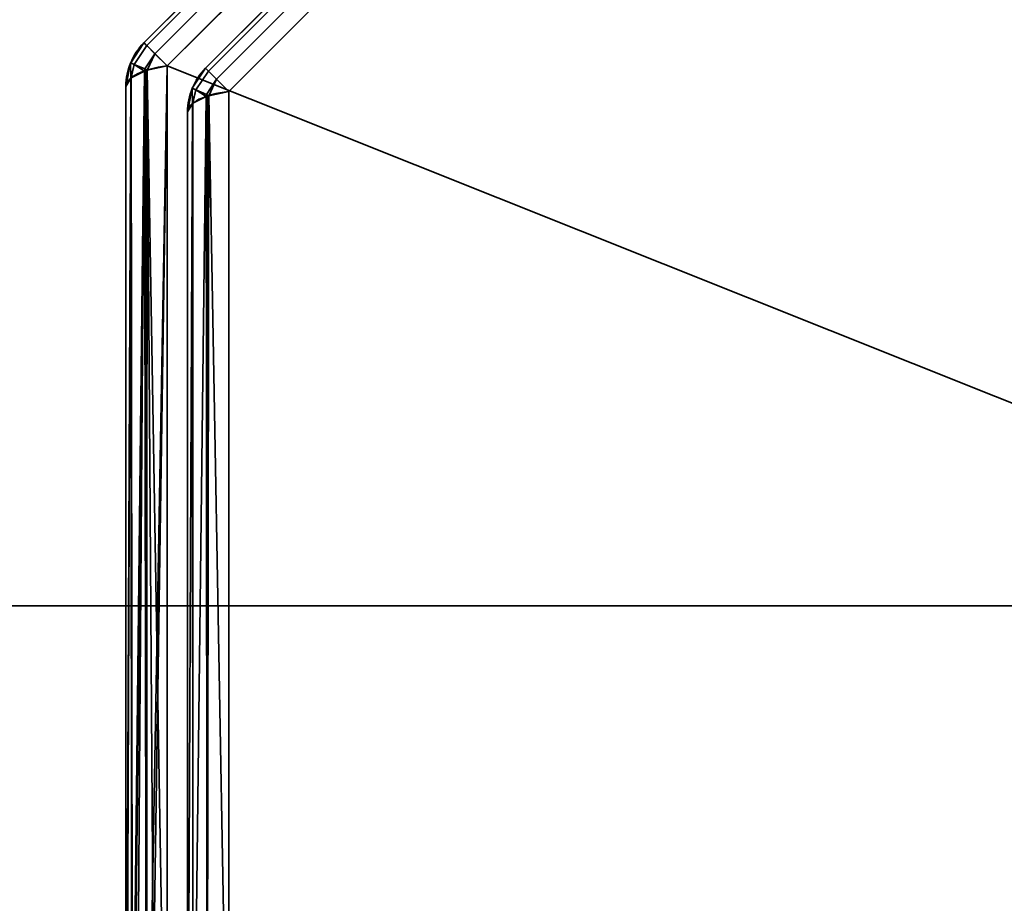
# Model space of a CAD drawing. Header units: millimetres. Extents: x -493 to 6693, y -115 to 135.
# Tile 12 of 256: x -341 to -330, y -18 to -8. Entities that reach past the tile are written whole.
import ezdxf

# ---------------------------------------------------------------- set-up
doc = ezdxf.new("R2010")
doc.units = ezdxf.units.MM
doc.layers.add('151', color=7, linetype='Continuous', true_color=0xffffff)

# ---------------------------------------------------------------- blocks, each defined once
blk = doc.blocks.new('UG_SURFACE_001')
at = {"layer": '151', "color": 252, "linetype": 'Continuous', "lineweight": 35}
for points in [[(492.5, -15, 2200.25), (492.5, 125, 2200.25), (-492.5, 125, 2200.25), (-492.5, -15, 2200.25)], [(-342.5, -15, 2050.25), (-342.5, 125, 2050.25), (342.5, 125, 2050.25), (342.5, -15, 2050.25)], [(492.5, -15, 2200.25), (-492.5, -15, 2200.25), (-342.5, -15, 2050.25), (342.5, -15, 2050.25)]]:
    blk.add_3dface(points, dxfattribs=at)
blk = doc.blocks.new('UG_SURFACE_148')
at = {"layer": '151', "color": 252, "linetype": 'Continuous', "lineweight": 35}
for points in [[(-339.404, -8.637, 1157.986), (-329.363, 1.404, 1157.986), (-329.395, 1.436, 1157.739), (-339.436, -8.605, 1157.739)], [(-329.363, 1.404, 1010.514), (-339.404, -8.637, 1010.514), (-339.436, -8.605, 1010.761), (-329.395, 1.436, 1010.761)], [(-329.395, 1.436, 1157.739), (-329.395, 1.436, 1010.761), (-339.436, -8.605, 1010.761), (-339.436, -8.605, 1157.739)], [(-329.363, 1.404, 1157.987), (-329.363, 1.404, 1157.986), (-339.404, -8.637, 1157.986), (-339.404, -8.637, 1157.987)], [(-339.404, -8.637, 1157.987), (-339.312, -8.729, 1158.201), (-329.271, 1.312, 1158.201), (-329.363, 1.404, 1157.987)], [(-329.363, 1.404, 1010.513), (-329.271, 1.312, 1010.299), (-339.312, -8.729, 1010.299), (-339.404, -8.637, 1010.513)], [(-339.404, -8.637, 1010.513), (-339.404, -8.637, 1010.514), (-329.363, 1.404, 1010.514), (-329.363, 1.404, 1010.513)], [(-329.27, 1.311, 1158.204), (-329.271, 1.312, 1158.201), (-339.312, -8.729, 1158.201), (-339.311, -8.73, 1158.204)], [(-339.311, -8.73, 1010.296), (-339.312, -8.729, 1010.299), (-329.271, 1.312, 1010.299), (-329.27, 1.311, 1010.296)], [(-339.311, -8.73, 1158.204), (-339.173, -8.868, 1158.357), (-329.132, 1.173, 1158.357), (-329.27, 1.311, 1158.204)], [(-329.27, 1.311, 1010.296), (-329.132, 1.173, 1010.143), (-339.173, -8.868, 1010.143), (-339.311, -8.73, 1010.296)], [(-329.132, 1.173, 1158.357), (-339.173, -8.868, 1158.357), (-339.173, -22.332, 1163.419), (-319.748, -22.332, 1170.723)], [(-339.173, -8.868, 1010.143), (-329.132, 1.173, 1010.143), (-315.668, 1.173, 1005.08), (-315.668, -18.252, 997.777)], [(-338.704, -8.927, 1010.935), (-329.073, 0.704, 1010.935), (-329.105, 0.736, 1011.182), (-338.736, -8.895, 1011.182)], [(-329.105, 0.736, 1157.318), (-338.736, -8.895, 1157.318), (-338.736, -8.895, 1011.182), (-329.105, 0.736, 1011.182)], [(-329.073, 0.704, 1157.565), (-338.704, -8.927, 1157.565), (-338.736, -8.895, 1157.318), (-329.105, 0.736, 1157.318)], [(-329.073, 0.704, 1010.933), (-329.073, 0.704, 1010.935), (-338.704, -8.927, 1010.935), (-338.704, -8.927, 1010.933)], [(-338.704, -8.927, 1010.933), (-338.612, -9.019, 1010.72), (-328.981, 0.612, 1010.72), (-329.073, 0.704, 1010.933)], [(-329.073, 0.704, 1157.567), (-328.981, 0.612, 1157.78), (-338.612, -9.019, 1157.78), (-338.704, -8.927, 1157.567)], [(-338.704, -8.927, 1157.567), (-338.704, -8.927, 1157.565), (-329.073, 0.704, 1157.565), (-329.073, 0.704, 1157.567)], [(-328.98, 0.611, 1010.717), (-328.981, 0.612, 1010.72), (-338.612, -9.019, 1010.72), (-338.611, -9.02, 1010.717)], [(-338.611, -9.02, 1157.783), (-338.612, -9.019, 1157.78), (-328.981, 0.612, 1157.78), (-328.98, 0.611, 1157.783)], [(-338.611, -9.02, 1010.717), (-338.473, -9.157, 1010.564), (-328.843, 0.473, 1010.564), (-328.98, 0.611, 1010.717)], [(-328.98, 0.611, 1157.783), (-328.843, 0.473, 1157.936), (-338.473, -9.157, 1157.936), (-338.611, -9.02, 1157.783)], [(-319.515, -22.565, 1170.105), (-338.473, -21.868, 1162.715), (-338.473, -9.157, 1157.936), (-328.843, 0.473, 1157.936)], [(-328.843, 0.473, 1010.564), (-338.473, -9.157, 1010.564), (-338.473, -21.868, 1005.785), (-319.515, -22.565, 998.395)], [(-339.587, -8.832, 1010.761), (-339.587, -8.832, 1157.739), (-339.436, -8.605, 1157.739), (-339.436, -8.605, 1010.761)], [(-339.546, -8.851, 1157.987), (-339.404, -8.637, 1157.986), (-339.436, -8.605, 1157.739), (-339.587, -8.832, 1157.739)], [(-339.587, -8.832, 1010.761), (-339.436, -8.605, 1010.761), (-339.404, -8.637, 1010.514), (-339.546, -8.851, 1010.513)], [(-339.546, -8.851, 1157.987), (-339.404, -8.637, 1157.987), (-339.404, -8.637, 1157.986)], [(-339.312, -8.729, 1158.201), (-339.404, -8.637, 1157.987), (-339.546, -8.851, 1157.987), (-339.425, -8.901, 1158.204)], [(-339.425, -8.901, 1010.296), (-339.546, -8.851, 1010.513), (-339.404, -8.637, 1010.513), (-339.312, -8.729, 1010.299)], [(-339.404, -8.637, 1010.514), (-339.404, -8.637, 1010.513), (-339.546, -8.851, 1010.513)], [(-339.588, -8.834, 1157.739), (-339.587, -8.832, 1157.739), (-339.587, -8.832, 1010.761), (-339.588, -8.834, 1010.761)], [(-339.587, -8.832, 1157.739), (-339.588, -8.834, 1157.739), (-339.546, -8.851, 1157.987)], [(-339.546, -8.851, 1010.513), (-339.588, -8.834, 1010.761), (-339.587, -8.832, 1010.761)], [(-339.425, -8.901, 1158.204), (-339.311, -8.73, 1158.204), (-339.312, -8.729, 1158.201)], [(-339.312, -8.729, 1010.299), (-339.311, -8.73, 1010.296), (-339.425, -8.901, 1010.296)], [(-339.311, -8.73, 1158.204), (-339.425, -8.901, 1158.204), (-339.4, -8.916, 1158.229)], [(-339.4, -8.916, 1010.271), (-339.425, -8.901, 1010.296), (-339.311, -8.73, 1010.296)], [(-339.4, -8.916, 1158.229), (-339.173, -8.868, 1158.357), (-339.311, -8.73, 1158.204)], [(-339.311, -8.73, 1010.296), (-339.173, -8.868, 1010.143), (-339.4, -8.916, 1010.271)], [(-339.588, -8.834, 1010.761), (-339.641, -9.1, 1010.761), (-339.641, -9.1, 1157.739), (-339.588, -8.834, 1157.739)], [(-339.588, -8.834, 1157.739), (-339.641, -9.1, 1157.739), (-339.586, -9.007, 1157.987)], [(-339.586, -9.007, 1010.513), (-339.641, -9.1, 1010.761), (-339.588, -8.834, 1010.761)], [(-339.586, -9.007, 1157.987), (-339.546, -8.851, 1157.987), (-339.588, -8.834, 1157.739)], [(-339.588, -8.834, 1010.761), (-339.546, -8.851, 1010.513), (-339.586, -9.007, 1010.513)], [(-339.546, -8.851, 1157.987), (-339.586, -9.007, 1157.987), (-339.583, -9.002, 1158.001)], [(-339.583, -9.002, 1010.499), (-339.586, -9.007, 1010.513), (-339.546, -8.851, 1010.513)], [(-339.546, -8.851, 1157.987), (-339.583, -9.002, 1158.001), (-339.43, -8.926, 1158.202)], [(-339.43, -8.926, 1010.298), (-339.583, -9.002, 1010.499), (-339.546, -8.851, 1010.513)], [(-339.43, -8.926, 1158.202), (-339.583, -9.002, 1158.001), (-339.576, -22.198, 1162.96)], [(-339.567, -22.196, 1005.545), (-339.583, -9.002, 1010.499), (-339.43, -8.926, 1010.298)], [(-339.418, -8.92, 1158.219), (-339.43, -8.926, 1158.202), (-339.576, -22.198, 1162.96)], [(-339.576, -22.198, 1162.96), (-339.568, -22.21, 1163.001), (-339.418, -8.92, 1158.219)], [(-339.568, -22.21, 1163.001), (-339.41, -22.278, 1163.234), (-339.418, -8.92, 1158.219)], [(-339.43, -8.926, 1010.298), (-339.525, -22.236, 1005.41), (-339.567, -22.196, 1005.545)], [(-339.43, -8.926, 1158.202), (-339.425, -8.901, 1158.204), (-339.546, -8.851, 1157.987)], [(-339.546, -8.851, 1010.513), (-339.425, -8.901, 1010.296), (-339.43, -8.926, 1010.298)], [(-339.43, -8.926, 1010.298), (-339.406, -22.276, 1005.272), (-339.525, -22.236, 1005.41)], [(-339.425, -8.901, 1158.204), (-339.43, -8.926, 1158.202), (-339.418, -8.92, 1158.219)], [(-339.418, -8.92, 1010.281), (-339.43, -8.926, 1010.298), (-339.425, -8.901, 1010.296)], [(-339.43, -8.926, 1010.298), (-339.418, -8.92, 1010.281), (-339.406, -22.276, 1005.272)], [(-339.418, -8.92, 1158.219), (-339.4, -8.916, 1158.229), (-339.425, -8.901, 1158.204)], [(-339.425, -8.901, 1010.296), (-339.4, -8.916, 1010.271), (-339.418, -8.92, 1010.281)], [(-339.4, -8.916, 1158.229), (-339.418, -8.92, 1158.219), (-339.41, -22.278, 1163.234)], [(-339.406, -22.276, 1005.272), (-339.418, -8.92, 1010.281), (-339.4, -8.916, 1010.271)], [(-339.173, -8.868, 1158.357), (-339.4, -8.916, 1158.229), (-339.41, -22.278, 1163.234)], [(-339.41, -22.278, 1163.234), (-339.373, -22.294, 1163.288), (-339.173, -8.868, 1158.357)], [(-339.4, -8.916, 1010.271), (-339.307, -22.31, 1005.157), (-339.406, -22.276, 1005.272)], [(-339.4, -8.916, 1010.271), (-339.173, -8.868, 1010.143), (-339.173, -22.332, 1005.08)], [(-339.4, -8.916, 1010.271), (-339.173, -22.332, 1005.08), (-339.307, -22.31, 1005.157)], [(-339.373, -22.294, 1163.288), (-339.173, -22.332, 1163.419), (-339.173, -8.868, 1158.357)], [(-315.668, -18.252, 997.777), (-319.748, -22.332, 997.777), (-339.173, -22.332, 1005.08), (-339.173, -8.868, 1010.143)], [(-338.887, -9.122, 1157.318), (-338.887, -9.122, 1011.182), (-338.736, -8.895, 1011.182), (-338.736, -8.895, 1157.318)], [(-338.846, -9.141, 1010.933), (-338.704, -8.927, 1010.935), (-338.736, -8.895, 1011.182), (-338.887, -9.122, 1011.182)], [(-338.887, -9.122, 1157.318), (-338.736, -8.895, 1157.318), (-338.704, -8.927, 1157.565), (-338.846, -9.141, 1157.567)], [(-338.846, -9.141, 1010.933), (-338.704, -8.927, 1010.933), (-338.704, -8.927, 1010.935)], [(-338.612, -9.019, 1010.72), (-338.704, -8.927, 1010.933), (-338.846, -9.141, 1010.933), (-338.725, -9.191, 1010.717)], [(-338.725, -9.191, 1157.783), (-338.846, -9.141, 1157.567), (-338.704, -8.927, 1157.567), (-338.612, -9.019, 1157.78)], [(-338.704, -8.927, 1157.565), (-338.704, -8.927, 1157.567), (-338.846, -9.141, 1157.567)], [(-339.583, -9.002, 1158.001), (-339.586, -9.007, 1157.987), (-339.641, -22.1, 1162.627)], [(-339.641, -22.1, 1162.627), (-339.576, -22.198, 1162.96), (-339.583, -9.002, 1158.001)], [(-339.586, -9.007, 1157.987), (-339.641, -9.1, 1157.739), (-339.641, -22.1, 1162.627)], [(-339.586, -9.007, 1010.513), (-339.636, -22.131, 1005.768), (-339.641, -22.1, 1005.873)], [(-339.641, -22.1, 1005.873), (-339.641, -9.1, 1010.761), (-339.586, -9.007, 1010.513)], [(-339.586, -9.007, 1010.513), (-339.567, -22.196, 1005.545), (-339.636, -22.131, 1005.768)], [(-339.586, -9.007, 1010.513), (-339.583, -9.002, 1010.499), (-339.567, -22.196, 1005.545)], [(-338.725, -9.191, 1010.717), (-338.611, -9.02, 1010.717), (-338.612, -9.019, 1010.72)], [(-338.612, -9.019, 1157.78), (-338.611, -9.02, 1157.783), (-338.725, -9.191, 1157.783)], [(-338.611, -9.02, 1010.717), (-338.725, -9.191, 1010.717), (-338.7, -9.206, 1010.692)], [(-338.7, -9.206, 1157.808), (-338.725, -9.191, 1157.783), (-338.611, -9.02, 1157.783)], [(-338.7, -9.206, 1010.692), (-338.473, -9.157, 1010.564), (-338.611, -9.02, 1010.717)], [(-338.611, -9.02, 1157.783), (-338.473, -9.157, 1157.936), (-338.7, -9.206, 1157.808)], [(-339.641, -22.1, 1005.873), (-339.641, -22.1, 1162.627), (-339.641, -9.1, 1157.739), (-339.641, -9.1, 1010.761)], [(-338.888, -9.123, 1157.318), (-338.941, -9.39, 1157.318), (-338.941, -9.39, 1011.182), (-338.888, -9.123, 1011.182)], [(-338.888, -9.123, 1011.182), (-338.941, -9.39, 1011.182), (-338.886, -9.297, 1010.934)], [(-338.886, -9.297, 1157.566), (-338.941, -9.39, 1157.318), (-338.888, -9.123, 1157.318)], [(-338.888, -9.123, 1011.182), (-338.887, -9.122, 1011.182), (-338.887, -9.122, 1157.318), (-338.888, -9.123, 1157.318)], [(-338.887, -9.122, 1011.182), (-338.888, -9.123, 1011.182), (-338.846, -9.141, 1010.933)], [(-338.846, -9.141, 1157.567), (-338.888, -9.123, 1157.318), (-338.887, -9.122, 1157.318)], [(-338.886, -9.297, 1010.934), (-338.846, -9.141, 1010.933), (-338.888, -9.123, 1011.182)], [(-338.888, -9.123, 1157.318), (-338.846, -9.141, 1157.567), (-338.886, -9.297, 1157.566)], [(-338.846, -9.141, 1010.933), (-338.886, -9.297, 1010.934), (-338.883, -9.291, 1010.92)], [(-338.883, -9.291, 1157.58), (-338.886, -9.297, 1157.566), (-338.846, -9.141, 1157.567)], [(-338.846, -9.141, 1010.933), (-338.883, -9.291, 1010.92), (-338.73, -9.216, 1010.718)], [(-338.73, -9.216, 1157.781), (-338.883, -9.291, 1157.58), (-338.846, -9.141, 1157.567)], [(-338.73, -9.216, 1010.718), (-338.725, -9.191, 1010.717), (-338.846, -9.141, 1010.933)], [(-338.846, -9.141, 1157.567), (-338.725, -9.191, 1157.783), (-338.73, -9.216, 1157.781)], [(-338.718, -21.92, 1005.923), (-338.473, -21.868, 1005.785), (-338.473, -9.157, 1010.564), (-338.7, -9.206, 1010.692)], [(-338.7, -9.206, 1157.808), (-338.473, -9.157, 1157.936), (-338.473, -21.868, 1162.715)], [(-338.883, -22.002, 1006.141), (-338.718, -21.92, 1005.923), (-338.718, -9.209, 1010.702), (-338.73, -9.216, 1010.718)], [(-338.73, -9.216, 1010.718), (-338.883, -9.291, 1010.92), (-338.883, -22.002, 1006.141)], [(-338.718, -21.92, 1162.577), (-338.883, -22.002, 1162.359), (-338.883, -9.291, 1157.58), (-338.73, -9.216, 1157.781)], [(-338.725, -9.191, 1010.717), (-338.73, -9.216, 1010.718), (-338.718, -9.209, 1010.702)], [(-338.718, -9.209, 1157.798), (-338.73, -9.216, 1157.781), (-338.725, -9.191, 1157.783)], [(-338.73, -9.216, 1157.781), (-338.718, -9.209, 1157.798), (-338.718, -21.92, 1162.577)], [(-338.718, -9.209, 1010.702), (-338.7, -9.206, 1010.692), (-338.725, -9.191, 1010.717)], [(-338.725, -9.191, 1157.783), (-338.7, -9.206, 1157.808), (-338.718, -9.209, 1157.798)], [(-338.7, -9.206, 1010.692), (-338.718, -9.209, 1010.702), (-338.718, -21.92, 1005.923)], [(-338.473, -21.868, 1162.715), (-338.718, -21.92, 1162.577), (-338.718, -9.209, 1157.798), (-338.7, -9.206, 1157.808)], [(-338.941, -22.1, 1006.403), (-338.883, -22.002, 1006.141), (-338.883, -9.291, 1010.92), (-338.886, -9.297, 1010.934)], [(-338.886, -9.297, 1010.934), (-338.941, -9.39, 1011.182), (-338.941, -22.1, 1006.403)], [(-338.883, -22.002, 1162.359), (-338.941, -22.1, 1162.097), (-338.941, -9.39, 1157.318), (-338.886, -9.297, 1157.566)], [(-338.941, -9.39, 1157.318), (-338.941, -22.1, 1162.097), (-338.941, -22.1, 1006.403), (-338.941, -9.39, 1011.182)], [(-338.886, -9.297, 1157.566), (-338.883, -9.291, 1157.58), (-338.883, -22.002, 1162.359)]]:
    blk.add_3dface(points, dxfattribs=at)
blk = doc.blocks.new('UG_SURFACE_153')
at = {"layer": '151', "color": 252, "linetype": 'Continuous', "lineweight": 35}
for points in [[(-339.404, -8.637, 1157.986), (-329.363, 1.404, 1157.986), (-329.395, 1.436, 1157.739), (-339.436, -8.605, 1157.739)], [(-329.363, 1.404, 1010.514), (-339.404, -8.637, 1010.514), (-339.436, -8.605, 1010.761), (-329.395, 1.436, 1010.761)], [(-329.395, 1.436, 1157.739), (-329.395, 1.436, 1010.761), (-339.436, -8.605, 1010.761), (-339.436, -8.605, 1157.739)], [(-329.363, 1.404, 1157.987), (-329.363, 1.404, 1157.986), (-339.404, -8.637, 1157.986), (-339.404, -8.637, 1157.987)], [(-339.404, -8.637, 1157.987), (-339.312, -8.729, 1158.201), (-329.271, 1.312, 1158.201), (-329.363, 1.404, 1157.987)], [(-329.363, 1.404, 1010.513), (-329.271, 1.312, 1010.299), (-339.312, -8.729, 1010.299), (-339.404, -8.637, 1010.513)], [(-339.404, -8.637, 1010.513), (-339.404, -8.637, 1010.514), (-329.363, 1.404, 1010.514), (-329.363, 1.404, 1010.513)], [(-329.27, 1.311, 1158.204), (-329.271, 1.312, 1158.201), (-339.312, -8.729, 1158.201), (-339.311, -8.73, 1158.204)], [(-339.311, -8.73, 1010.296), (-339.312, -8.729, 1010.299), (-329.271, 1.312, 1010.299), (-329.27, 1.311, 1010.296)], [(-339.311, -8.73, 1158.204), (-339.173, -8.868, 1158.357), (-329.132, 1.173, 1158.357), (-329.27, 1.311, 1158.204)], [(-329.27, 1.311, 1010.296), (-329.132, 1.173, 1010.143), (-339.173, -8.868, 1010.143), (-339.311, -8.73, 1010.296)], [(-329.132, 1.173, 1158.357), (-339.173, -8.868, 1158.357), (-339.173, -22.332, 1163.419), (-319.748, -22.332, 1170.723)], [(-339.173, -8.868, 1010.143), (-329.132, 1.173, 1010.143), (-315.668, 1.173, 1005.08), (-315.668, -18.252, 997.777)], [(-338.704, -8.927, 1010.935), (-329.073, 0.704, 1010.935), (-329.105, 0.736, 1011.182), (-338.736, -8.895, 1011.182)], [(-329.105, 0.736, 1157.318), (-338.736, -8.895, 1157.318), (-338.736, -8.895, 1011.182), (-329.105, 0.736, 1011.182)], [(-329.073, 0.704, 1157.565), (-338.704, -8.927, 1157.565), (-338.736, -8.895, 1157.318), (-329.105, 0.736, 1157.318)], [(-329.073, 0.704, 1010.933), (-329.073, 0.704, 1010.935), (-338.704, -8.927, 1010.935), (-338.704, -8.927, 1010.933)], [(-338.704, -8.927, 1010.933), (-338.612, -9.019, 1010.72), (-328.981, 0.612, 1010.72), (-329.073, 0.704, 1010.933)], [(-329.073, 0.704, 1157.567), (-328.981, 0.612, 1157.78), (-338.612, -9.019, 1157.78), (-338.704, -8.927, 1157.567)], [(-338.704, -8.927, 1157.567), (-338.704, -8.927, 1157.565), (-329.073, 0.704, 1157.565), (-329.073, 0.704, 1157.567)], [(-328.98, 0.611, 1010.717), (-328.981, 0.612, 1010.72), (-338.612, -9.019, 1010.72), (-338.611, -9.02, 1010.717)], [(-338.611, -9.02, 1157.783), (-338.612, -9.019, 1157.78), (-328.981, 0.612, 1157.78), (-328.98, 0.611, 1157.783)], [(-338.611, -9.02, 1010.717), (-338.473, -9.157, 1010.564), (-328.843, 0.473, 1010.564), (-328.98, 0.611, 1010.717)], [(-328.98, 0.611, 1157.783), (-328.843, 0.473, 1157.936), (-338.473, -9.157, 1157.936), (-338.611, -9.02, 1157.783)], [(-319.515, -22.565, 1170.105), (-338.473, -21.868, 1162.715), (-338.473, -9.157, 1157.936), (-328.843, 0.473, 1157.936)], [(-328.843, 0.473, 1010.564), (-338.473, -9.157, 1010.564), (-338.473, -21.868, 1005.785), (-319.515, -22.565, 998.395)], [(-339.587, -8.832, 1010.761), (-339.587, -8.832, 1157.739), (-339.436, -8.605, 1157.739), (-339.436, -8.605, 1010.761)], [(-339.546, -8.851, 1157.987), (-339.404, -8.637, 1157.986), (-339.436, -8.605, 1157.739), (-339.587, -8.832, 1157.739)], [(-339.587, -8.832, 1010.761), (-339.436, -8.605, 1010.761), (-339.404, -8.637, 1010.514), (-339.546, -8.851, 1010.513)], [(-339.546, -8.851, 1157.987), (-339.404, -8.637, 1157.987), (-339.404, -8.637, 1157.986)], [(-339.312, -8.729, 1158.201), (-339.404, -8.637, 1157.987), (-339.546, -8.851, 1157.987), (-339.425, -8.901, 1158.204)], [(-339.425, -8.901, 1010.296), (-339.546, -8.851, 1010.513), (-339.404, -8.637, 1010.513), (-339.312, -8.729, 1010.299)], [(-339.404, -8.637, 1010.514), (-339.404, -8.637, 1010.513), (-339.546, -8.851, 1010.513)], [(-339.588, -8.834, 1157.739), (-339.587, -8.832, 1157.739), (-339.587, -8.832, 1010.761), (-339.588, -8.834, 1010.761)], [(-339.587, -8.832, 1157.739), (-339.588, -8.834, 1157.739), (-339.546, -8.851, 1157.987)], [(-339.546, -8.851, 1010.513), (-339.588, -8.834, 1010.761), (-339.587, -8.832, 1010.761)], [(-339.425, -8.901, 1158.204), (-339.311, -8.73, 1158.204), (-339.312, -8.729, 1158.201)], [(-339.312, -8.729, 1010.299), (-339.311, -8.73, 1010.296), (-339.425, -8.901, 1010.296)], [(-339.311, -8.73, 1158.204), (-339.425, -8.901, 1158.204), (-339.4, -8.916, 1158.229)], [(-339.4, -8.916, 1010.271), (-339.425, -8.901, 1010.296), (-339.311, -8.73, 1010.296)], [(-339.4, -8.916, 1158.229), (-339.173, -8.868, 1158.357), (-339.311, -8.73, 1158.204)], [(-339.311, -8.73, 1010.296), (-339.173, -8.868, 1010.143), (-339.4, -8.916, 1010.271)], [(-339.588, -8.834, 1010.761), (-339.641, -9.1, 1010.761), (-339.641, -9.1, 1157.739), (-339.588, -8.834, 1157.739)], [(-339.588, -8.834, 1157.739), (-339.641, -9.1, 1157.739), (-339.586, -9.007, 1157.987)], [(-339.586, -9.007, 1010.513), (-339.641, -9.1, 1010.761), (-339.588, -8.834, 1010.761)], [(-339.586, -9.007, 1157.987), (-339.546, -8.851, 1157.987), (-339.588, -8.834, 1157.739)], [(-339.588, -8.834, 1010.761), (-339.546, -8.851, 1010.513), (-339.586, -9.007, 1010.513)], [(-339.546, -8.851, 1157.987), (-339.586, -9.007, 1157.987), (-339.583, -9.002, 1158.001)], [(-339.583, -9.002, 1010.499), (-339.586, -9.007, 1010.513), (-339.546, -8.851, 1010.513)], [(-339.546, -8.851, 1157.987), (-339.583, -9.002, 1158.001), (-339.43, -8.926, 1158.202)], [(-339.43, -8.926, 1010.298), (-339.583, -9.002, 1010.499), (-339.546, -8.851, 1010.513)], [(-339.43, -8.926, 1158.202), (-339.583, -9.002, 1158.001), (-339.576, -22.198, 1162.96)], [(-339.567, -22.196, 1005.545), (-339.583, -9.002, 1010.499), (-339.43, -8.926, 1010.298)], [(-339.418, -8.92, 1158.219), (-339.43, -8.926, 1158.202), (-339.576, -22.198, 1162.96)], [(-339.576, -22.198, 1162.96), (-339.568, -22.21, 1163.001), (-339.418, -8.92, 1158.219)], [(-339.568, -22.21, 1163.001), (-339.41, -22.278, 1163.234), (-339.418, -8.92, 1158.219)], [(-339.43, -8.926, 1010.298), (-339.525, -22.236, 1005.41), (-339.567, -22.196, 1005.545)], [(-339.43, -8.926, 1158.202), (-339.425, -8.901, 1158.204), (-339.546, -8.851, 1157.987)], [(-339.546, -8.851, 1010.513), (-339.425, -8.901, 1010.296), (-339.43, -8.926, 1010.298)], [(-339.43, -8.926, 1010.298), (-339.406, -22.276, 1005.272), (-339.525, -22.236, 1005.41)], [(-339.425, -8.901, 1158.204), (-339.43, -8.926, 1158.202), (-339.418, -8.92, 1158.219)], [(-339.418, -8.92, 1010.281), (-339.43, -8.926, 1010.298), (-339.425, -8.901, 1010.296)], [(-339.43, -8.926, 1010.298), (-339.418, -8.92, 1010.281), (-339.406, -22.276, 1005.272)], [(-339.418, -8.92, 1158.219), (-339.4, -8.916, 1158.229), (-339.425, -8.901, 1158.204)], [(-339.425, -8.901, 1010.296), (-339.4, -8.916, 1010.271), (-339.418, -8.92, 1010.281)], [(-339.4, -8.916, 1158.229), (-339.418, -8.92, 1158.219), (-339.41, -22.278, 1163.234)], [(-339.406, -22.276, 1005.272), (-339.418, -8.92, 1010.281), (-339.4, -8.916, 1010.271)], [(-339.173, -8.868, 1158.357), (-339.4, -8.916, 1158.229), (-339.41, -22.278, 1163.234)], [(-339.41, -22.278, 1163.234), (-339.373, -22.294, 1163.288), (-339.173, -8.868, 1158.357)], [(-339.4, -8.916, 1010.271), (-339.307, -22.31, 1005.157), (-339.406, -22.276, 1005.272)], [(-339.4, -8.916, 1010.271), (-339.173, -8.868, 1010.143), (-339.173, -22.332, 1005.08)], [(-339.4, -8.916, 1010.271), (-339.173, -22.332, 1005.08), (-339.307, -22.31, 1005.157)], [(-339.373, -22.294, 1163.288), (-339.173, -22.332, 1163.419), (-339.173, -8.868, 1158.357)], [(-315.668, -18.252, 997.777), (-319.748, -22.332, 997.777), (-339.173, -22.332, 1005.08), (-339.173, -8.868, 1010.143)], [(-338.887, -9.122, 1157.318), (-338.887, -9.122, 1011.182), (-338.736, -8.895, 1011.182), (-338.736, -8.895, 1157.318)], [(-338.846, -9.141, 1010.933), (-338.704, -8.927, 1010.935), (-338.736, -8.895, 1011.182), (-338.887, -9.122, 1011.182)], [(-338.887, -9.122, 1157.318), (-338.736, -8.895, 1157.318), (-338.704, -8.927, 1157.565), (-338.846, -9.141, 1157.567)], [(-338.846, -9.141, 1010.933), (-338.704, -8.927, 1010.933), (-338.704, -8.927, 1010.935)], [(-338.612, -9.019, 1010.72), (-338.704, -8.927, 1010.933), (-338.846, -9.141, 1010.933), (-338.725, -9.191, 1010.717)], [(-338.725, -9.191, 1157.783), (-338.846, -9.141, 1157.567), (-338.704, -8.927, 1157.567), (-338.612, -9.019, 1157.78)], [(-338.704, -8.927, 1157.565), (-338.704, -8.927, 1157.567), (-338.846, -9.141, 1157.567)], [(-339.583, -9.002, 1158.001), (-339.586, -9.007, 1157.987), (-339.641, -22.1, 1162.627)], [(-339.641, -22.1, 1162.627), (-339.576, -22.198, 1162.96), (-339.583, -9.002, 1158.001)], [(-339.586, -9.007, 1157.987), (-339.641, -9.1, 1157.739), (-339.641, -22.1, 1162.627)], [(-339.586, -9.007, 1010.513), (-339.636, -22.131, 1005.768), (-339.641, -22.1, 1005.873)], [(-339.641, -22.1, 1005.873), (-339.641, -9.1, 1010.761), (-339.586, -9.007, 1010.513)], [(-339.586, -9.007, 1010.513), (-339.567, -22.196, 1005.545), (-339.636, -22.131, 1005.768)], [(-339.586, -9.007, 1010.513), (-339.583, -9.002, 1010.499), (-339.567, -22.196, 1005.545)], [(-338.725, -9.191, 1010.717), (-338.611, -9.02, 1010.717), (-338.612, -9.019, 1010.72)], [(-338.612, -9.019, 1157.78), (-338.611, -9.02, 1157.783), (-338.725, -9.191, 1157.783)], [(-338.611, -9.02, 1010.717), (-338.725, -9.191, 1010.717), (-338.7, -9.206, 1010.692)], [(-338.7, -9.206, 1157.808), (-338.725, -9.191, 1157.783), (-338.611, -9.02, 1157.783)], [(-338.7, -9.206, 1010.692), (-338.473, -9.157, 1010.564), (-338.611, -9.02, 1010.717)], [(-338.611, -9.02, 1157.783), (-338.473, -9.157, 1157.936), (-338.7, -9.206, 1157.808)], [(-339.641, -22.1, 1005.873), (-339.641, -22.1, 1162.627), (-339.641, -9.1, 1157.739), (-339.641, -9.1, 1010.761)], [(-338.888, -9.123, 1157.318), (-338.941, -9.39, 1157.318), (-338.941, -9.39, 1011.182), (-338.888, -9.123, 1011.182)], [(-338.888, -9.123, 1011.182), (-338.941, -9.39, 1011.182), (-338.886, -9.297, 1010.934)], [(-338.886, -9.297, 1157.566), (-338.941, -9.39, 1157.318), (-338.888, -9.123, 1157.318)], [(-338.888, -9.123, 1011.182), (-338.887, -9.122, 1011.182), (-338.887, -9.122, 1157.318), (-338.888, -9.123, 1157.318)], [(-338.887, -9.122, 1011.182), (-338.888, -9.123, 1011.182), (-338.846, -9.141, 1010.933)], [(-338.846, -9.141, 1157.567), (-338.888, -9.123, 1157.318), (-338.887, -9.122, 1157.318)], [(-338.886, -9.297, 1010.934), (-338.846, -9.141, 1010.933), (-338.888, -9.123, 1011.182)], [(-338.888, -9.123, 1157.318), (-338.846, -9.141, 1157.567), (-338.886, -9.297, 1157.566)], [(-338.846, -9.141, 1010.933), (-338.886, -9.297, 1010.934), (-338.883, -9.291, 1010.92)], [(-338.883, -9.291, 1157.58), (-338.886, -9.297, 1157.566), (-338.846, -9.141, 1157.567)], [(-338.846, -9.141, 1010.933), (-338.883, -9.291, 1010.92), (-338.73, -9.216, 1010.718)], [(-338.73, -9.216, 1157.781), (-338.883, -9.291, 1157.58), (-338.846, -9.141, 1157.567)], [(-338.73, -9.216, 1010.718), (-338.725, -9.191, 1010.717), (-338.846, -9.141, 1010.933)], [(-338.846, -9.141, 1157.567), (-338.725, -9.191, 1157.783), (-338.73, -9.216, 1157.781)], [(-338.718, -21.92, 1005.923), (-338.473, -21.868, 1005.785), (-338.473, -9.157, 1010.564), (-338.7, -9.206, 1010.692)], [(-338.7, -9.206, 1157.808), (-338.473, -9.157, 1157.936), (-338.473, -21.868, 1162.715)], [(-338.883, -22.002, 1006.141), (-338.718, -21.92, 1005.923), (-338.718, -9.209, 1010.702), (-338.73, -9.216, 1010.718)], [(-338.73, -9.216, 1010.718), (-338.883, -9.291, 1010.92), (-338.883, -22.002, 1006.141)], [(-338.718, -21.92, 1162.577), (-338.883, -22.002, 1162.359), (-338.883, -9.291, 1157.58), (-338.73, -9.216, 1157.781)], [(-338.725, -9.191, 1010.717), (-338.73, -9.216, 1010.718), (-338.718, -9.209, 1010.702)], [(-338.718, -9.209, 1157.798), (-338.73, -9.216, 1157.781), (-338.725, -9.191, 1157.783)], [(-338.73, -9.216, 1157.781), (-338.718, -9.209, 1157.798), (-338.718, -21.92, 1162.577)], [(-338.718, -9.209, 1010.702), (-338.7, -9.206, 1010.692), (-338.725, -9.191, 1010.717)], [(-338.725, -9.191, 1157.783), (-338.7, -9.206, 1157.808), (-338.718, -9.209, 1157.798)], [(-338.7, -9.206, 1010.692), (-338.718, -9.209, 1010.702), (-338.718, -21.92, 1005.923)], [(-338.473, -21.868, 1162.715), (-338.718, -21.92, 1162.577), (-338.718, -9.209, 1157.798), (-338.7, -9.206, 1157.808)], [(-338.941, -22.1, 1006.403), (-338.883, -22.002, 1006.141), (-338.883, -9.291, 1010.92), (-338.886, -9.297, 1010.934)], [(-338.886, -9.297, 1010.934), (-338.941, -9.39, 1011.182), (-338.941, -22.1, 1006.403)], [(-338.883, -22.002, 1162.359), (-338.941, -22.1, 1162.097), (-338.941, -9.39, 1157.318), (-338.886, -9.297, 1157.566)], [(-338.941, -9.39, 1157.318), (-338.941, -22.1, 1162.097), (-338.941, -22.1, 1006.403), (-338.941, -9.39, 1011.182)], [(-338.886, -9.297, 1157.566), (-338.883, -9.291, 1157.58), (-338.883, -22.002, 1162.359)]]:
    blk.add_3dface(points, dxfattribs=at)
blk = doc.blocks.new('UG_SURFACE_157')
at = {"layer": '151', "color": 252, "linetype": 'Continuous', "lineweight": 35}
for points in [[(-353, -15, 2060.25), (353, -15, 2060.25), (351.5, -15, 2058.75), (-351.5, -15, 2058.75)], [(-353, -15, 2060.25), (-353, -21.92, 2060.25), (353, -21.92, 2060.25), (353, -15, 2060.25)], [(-351.5, -15, 2058.75), (351.5, -15, 2058.75), (351.5, -21.92, 2058.75), (-351.5, -21.92, 2058.75)]]:
    blk.add_3dface(points, dxfattribs=at)
blk = doc.blocks.new('UG_SURFACE_159')
at = {"layer": '151', "color": 252, "linetype": 'Continuous', "lineweight": 35}
for points in [[(-339.404, -8.637, 1157.986), (-329.363, 1.404, 1157.986), (-329.395, 1.436, 1157.739), (-339.436, -8.605, 1157.739)], [(-329.363, 1.404, 1010.514), (-339.404, -8.637, 1010.514), (-339.436, -8.605, 1010.761), (-329.395, 1.436, 1010.761)], [(-329.395, 1.436, 1157.739), (-329.395, 1.436, 1010.761), (-339.436, -8.605, 1010.761), (-339.436, -8.605, 1157.739)], [(-329.363, 1.404, 1157.987), (-329.363, 1.404, 1157.986), (-339.404, -8.637, 1157.986), (-339.404, -8.637, 1157.987)], [(-339.404, -8.637, 1157.987), (-339.312, -8.729, 1158.201), (-329.271, 1.312, 1158.201), (-329.363, 1.404, 1157.987)], [(-329.363, 1.404, 1010.513), (-329.271, 1.312, 1010.299), (-339.312, -8.729, 1010.299), (-339.404, -8.637, 1010.513)], [(-339.404, -8.637, 1010.513), (-339.404, -8.637, 1010.514), (-329.363, 1.404, 1010.514), (-329.363, 1.404, 1010.513)], [(-329.27, 1.311, 1158.204), (-329.271, 1.312, 1158.201), (-339.312, -8.729, 1158.201), (-339.311, -8.73, 1158.204)], [(-339.311, -8.73, 1010.296), (-339.312, -8.729, 1010.299), (-329.271, 1.312, 1010.299), (-329.27, 1.311, 1010.296)], [(-339.311, -8.73, 1158.204), (-339.173, -8.868, 1158.357), (-329.132, 1.173, 1158.357), (-329.27, 1.311, 1158.204)], [(-329.27, 1.311, 1010.296), (-329.132, 1.173, 1010.143), (-339.173, -8.868, 1010.143), (-339.311, -8.73, 1010.296)], [(-329.132, 1.173, 1158.357), (-339.173, -8.868, 1158.357), (-339.173, -22.332, 1163.419), (-319.748, -22.332, 1170.723)], [(-339.173, -8.868, 1010.143), (-329.132, 1.173, 1010.143), (-315.668, 1.173, 1005.08), (-315.668, -18.252, 997.777)], [(-338.704, -8.927, 1010.935), (-329.073, 0.704, 1010.935), (-329.105, 0.736, 1011.182), (-338.736, -8.895, 1011.182)], [(-329.105, 0.736, 1157.318), (-338.736, -8.895, 1157.318), (-338.736, -8.895, 1011.182), (-329.105, 0.736, 1011.182)], [(-329.073, 0.704, 1157.565), (-338.704, -8.927, 1157.565), (-338.736, -8.895, 1157.318), (-329.105, 0.736, 1157.318)], [(-329.073, 0.704, 1010.933), (-329.073, 0.704, 1010.935), (-338.704, -8.927, 1010.935), (-338.704, -8.927, 1010.933)], [(-338.704, -8.927, 1010.933), (-338.612, -9.019, 1010.72), (-328.981, 0.612, 1010.72), (-329.073, 0.704, 1010.933)], [(-329.073, 0.704, 1157.567), (-328.981, 0.612, 1157.78), (-338.612, -9.019, 1157.78), (-338.704, -8.927, 1157.567)], [(-338.704, -8.927, 1157.567), (-338.704, -8.927, 1157.565), (-329.073, 0.704, 1157.565), (-329.073, 0.704, 1157.567)], [(-328.98, 0.611, 1010.717), (-328.981, 0.612, 1010.72), (-338.612, -9.019, 1010.72), (-338.611, -9.02, 1010.717)], [(-338.611, -9.02, 1157.783), (-338.612, -9.019, 1157.78), (-328.981, 0.612, 1157.78), (-328.98, 0.611, 1157.783)], [(-338.611, -9.02, 1010.717), (-338.473, -9.157, 1010.564), (-328.843, 0.473, 1010.564), (-328.98, 0.611, 1010.717)], [(-328.98, 0.611, 1157.783), (-328.843, 0.473, 1157.936), (-338.473, -9.157, 1157.936), (-338.611, -9.02, 1157.783)], [(-319.515, -22.565, 1170.105), (-338.473, -21.868, 1162.715), (-338.473, -9.157, 1157.936), (-328.843, 0.473, 1157.936)], [(-328.843, 0.473, 1010.564), (-338.473, -9.157, 1010.564), (-338.473, -21.868, 1005.785), (-319.515, -22.565, 998.395)], [(-339.587, -8.832, 1010.761), (-339.587, -8.832, 1157.739), (-339.436, -8.605, 1157.739), (-339.436, -8.605, 1010.761)], [(-339.546, -8.851, 1157.987), (-339.404, -8.637, 1157.986), (-339.436, -8.605, 1157.739), (-339.587, -8.832, 1157.739)], [(-339.587, -8.832, 1010.761), (-339.436, -8.605, 1010.761), (-339.404, -8.637, 1010.514), (-339.546, -8.851, 1010.513)], [(-339.546, -8.851, 1157.987), (-339.404, -8.637, 1157.987), (-339.404, -8.637, 1157.986)], [(-339.312, -8.729, 1158.201), (-339.404, -8.637, 1157.987), (-339.546, -8.851, 1157.987), (-339.425, -8.901, 1158.204)], [(-339.425, -8.901, 1010.296), (-339.546, -8.851, 1010.513), (-339.404, -8.637, 1010.513), (-339.312, -8.729, 1010.299)], [(-339.404, -8.637, 1010.514), (-339.404, -8.637, 1010.513), (-339.546, -8.851, 1010.513)], [(-339.588, -8.834, 1157.739), (-339.587, -8.832, 1157.739), (-339.587, -8.832, 1010.761), (-339.588, -8.834, 1010.761)], [(-339.587, -8.832, 1157.739), (-339.588, -8.834, 1157.739), (-339.546, -8.851, 1157.987)], [(-339.546, -8.851, 1010.513), (-339.588, -8.834, 1010.761), (-339.587, -8.832, 1010.761)], [(-339.425, -8.901, 1158.204), (-339.311, -8.73, 1158.204), (-339.312, -8.729, 1158.201)], [(-339.312, -8.729, 1010.299), (-339.311, -8.73, 1010.296), (-339.425, -8.901, 1010.296)], [(-339.311, -8.73, 1158.204), (-339.425, -8.901, 1158.204), (-339.4, -8.916, 1158.229)], [(-339.4, -8.916, 1010.271), (-339.425, -8.901, 1010.296), (-339.311, -8.73, 1010.296)], [(-339.4, -8.916, 1158.229), (-339.173, -8.868, 1158.357), (-339.311, -8.73, 1158.204)], [(-339.311, -8.73, 1010.296), (-339.173, -8.868, 1010.143), (-339.4, -8.916, 1010.271)], [(-339.588, -8.834, 1010.761), (-339.641, -9.1, 1010.761), (-339.641, -9.1, 1157.739), (-339.588, -8.834, 1157.739)], [(-339.588, -8.834, 1157.739), (-339.641, -9.1, 1157.739), (-339.586, -9.007, 1157.987)], [(-339.586, -9.007, 1010.513), (-339.641, -9.1, 1010.761), (-339.588, -8.834, 1010.761)], [(-339.586, -9.007, 1157.987), (-339.546, -8.851, 1157.987), (-339.588, -8.834, 1157.739)], [(-339.588, -8.834, 1010.761), (-339.546, -8.851, 1010.513), (-339.586, -9.007, 1010.513)], [(-339.546, -8.851, 1157.987), (-339.586, -9.007, 1157.987), (-339.583, -9.002, 1158.001)], [(-339.583, -9.002, 1010.499), (-339.586, -9.007, 1010.513), (-339.546, -8.851, 1010.513)], [(-339.546, -8.851, 1157.987), (-339.583, -9.002, 1158.001), (-339.43, -8.926, 1158.202)], [(-339.43, -8.926, 1010.298), (-339.583, -9.002, 1010.499), (-339.546, -8.851, 1010.513)], [(-339.43, -8.926, 1158.202), (-339.583, -9.002, 1158.001), (-339.576, -22.198, 1162.96)], [(-339.567, -22.196, 1005.545), (-339.583, -9.002, 1010.499), (-339.43, -8.926, 1010.298)], [(-339.418, -8.92, 1158.219), (-339.43, -8.926, 1158.202), (-339.576, -22.198, 1162.96)], [(-339.576, -22.198, 1162.96), (-339.568, -22.21, 1163.001), (-339.418, -8.92, 1158.219)], [(-339.568, -22.21, 1163.001), (-339.41, -22.278, 1163.234), (-339.418, -8.92, 1158.219)], [(-339.43, -8.926, 1010.298), (-339.525, -22.236, 1005.41), (-339.567, -22.196, 1005.545)], [(-339.43, -8.926, 1158.202), (-339.425, -8.901, 1158.204), (-339.546, -8.851, 1157.987)], [(-339.546, -8.851, 1010.513), (-339.425, -8.901, 1010.296), (-339.43, -8.926, 1010.298)], [(-339.43, -8.926, 1010.298), (-339.406, -22.276, 1005.272), (-339.525, -22.236, 1005.41)], [(-339.425, -8.901, 1158.204), (-339.43, -8.926, 1158.202), (-339.418, -8.92, 1158.219)], [(-339.418, -8.92, 1010.281), (-339.43, -8.926, 1010.298), (-339.425, -8.901, 1010.296)], [(-339.43, -8.926, 1010.298), (-339.418, -8.92, 1010.281), (-339.406, -22.276, 1005.272)], [(-339.418, -8.92, 1158.219), (-339.4, -8.916, 1158.229), (-339.425, -8.901, 1158.204)], [(-339.425, -8.901, 1010.296), (-339.4, -8.916, 1010.271), (-339.418, -8.92, 1010.281)], [(-339.4, -8.916, 1158.229), (-339.418, -8.92, 1158.219), (-339.41, -22.278, 1163.234)], [(-339.406, -22.276, 1005.272), (-339.418, -8.92, 1010.281), (-339.4, -8.916, 1010.271)], [(-339.173, -8.868, 1158.357), (-339.4, -8.916, 1158.229), (-339.41, -22.278, 1163.234)], [(-339.41, -22.278, 1163.234), (-339.373, -22.294, 1163.288), (-339.173, -8.868, 1158.357)], [(-339.4, -8.916, 1010.271), (-339.307, -22.31, 1005.157), (-339.406, -22.276, 1005.272)], [(-339.4, -8.916, 1010.271), (-339.173, -8.868, 1010.143), (-339.173, -22.332, 1005.08)], [(-339.4, -8.916, 1010.271), (-339.173, -22.332, 1005.08), (-339.307, -22.31, 1005.157)], [(-339.373, -22.294, 1163.288), (-339.173, -22.332, 1163.419), (-339.173, -8.868, 1158.357)], [(-315.668, -18.252, 997.777), (-319.748, -22.332, 997.777), (-339.173, -22.332, 1005.08), (-339.173, -8.868, 1010.143)], [(-338.887, -9.122, 1157.318), (-338.887, -9.122, 1011.182), (-338.736, -8.895, 1011.182), (-338.736, -8.895, 1157.318)], [(-338.846, -9.141, 1010.933), (-338.704, -8.927, 1010.935), (-338.736, -8.895, 1011.182), (-338.887, -9.122, 1011.182)], [(-338.887, -9.122, 1157.318), (-338.736, -8.895, 1157.318), (-338.704, -8.927, 1157.565), (-338.846, -9.141, 1157.567)], [(-338.846, -9.141, 1010.933), (-338.704, -8.927, 1010.933), (-338.704, -8.927, 1010.935)], [(-338.612, -9.019, 1010.72), (-338.704, -8.927, 1010.933), (-338.846, -9.141, 1010.933), (-338.725, -9.191, 1010.717)], [(-338.725, -9.191, 1157.783), (-338.846, -9.141, 1157.567), (-338.704, -8.927, 1157.567), (-338.612, -9.019, 1157.78)], [(-338.704, -8.927, 1157.565), (-338.704, -8.927, 1157.567), (-338.846, -9.141, 1157.567)], [(-339.583, -9.002, 1158.001), (-339.586, -9.007, 1157.987), (-339.641, -22.1, 1162.627)], [(-339.641, -22.1, 1162.627), (-339.576, -22.198, 1162.96), (-339.583, -9.002, 1158.001)], [(-339.586, -9.007, 1157.987), (-339.641, -9.1, 1157.739), (-339.641, -22.1, 1162.627)], [(-339.586, -9.007, 1010.513), (-339.636, -22.131, 1005.768), (-339.641, -22.1, 1005.873)], [(-339.641, -22.1, 1005.873), (-339.641, -9.1, 1010.761), (-339.586, -9.007, 1010.513)], [(-339.586, -9.007, 1010.513), (-339.567, -22.196, 1005.545), (-339.636, -22.131, 1005.768)], [(-339.586, -9.007, 1010.513), (-339.583, -9.002, 1010.499), (-339.567, -22.196, 1005.545)], [(-338.725, -9.191, 1010.717), (-338.611, -9.02, 1010.717), (-338.612, -9.019, 1010.72)], [(-338.612, -9.019, 1157.78), (-338.611, -9.02, 1157.783), (-338.725, -9.191, 1157.783)], [(-338.611, -9.02, 1010.717), (-338.725, -9.191, 1010.717), (-338.7, -9.206, 1010.692)], [(-338.7, -9.206, 1157.808), (-338.725, -9.191, 1157.783), (-338.611, -9.02, 1157.783)], [(-338.7, -9.206, 1010.692), (-338.473, -9.157, 1010.564), (-338.611, -9.02, 1010.717)], [(-338.611, -9.02, 1157.783), (-338.473, -9.157, 1157.936), (-338.7, -9.206, 1157.808)], [(-339.641, -22.1, 1005.873), (-339.641, -22.1, 1162.627), (-339.641, -9.1, 1157.739), (-339.641, -9.1, 1010.761)], [(-338.888, -9.123, 1157.318), (-338.941, -9.39, 1157.318), (-338.941, -9.39, 1011.182), (-338.888, -9.123, 1011.182)], [(-338.888, -9.123, 1011.182), (-338.941, -9.39, 1011.182), (-338.886, -9.297, 1010.934)], [(-338.886, -9.297, 1157.566), (-338.941, -9.39, 1157.318), (-338.888, -9.123, 1157.318)], [(-338.888, -9.123, 1011.182), (-338.887, -9.122, 1011.182), (-338.887, -9.122, 1157.318), (-338.888, -9.123, 1157.318)], [(-338.887, -9.122, 1011.182), (-338.888, -9.123, 1011.182), (-338.846, -9.141, 1010.933)], [(-338.846, -9.141, 1157.567), (-338.888, -9.123, 1157.318), (-338.887, -9.122, 1157.318)], [(-338.886, -9.297, 1010.934), (-338.846, -9.141, 1010.933), (-338.888, -9.123, 1011.182)], [(-338.888, -9.123, 1157.318), (-338.846, -9.141, 1157.567), (-338.886, -9.297, 1157.566)], [(-338.846, -9.141, 1010.933), (-338.886, -9.297, 1010.934), (-338.883, -9.291, 1010.92)], [(-338.883, -9.291, 1157.58), (-338.886, -9.297, 1157.566), (-338.846, -9.141, 1157.567)], [(-338.846, -9.141, 1010.933), (-338.883, -9.291, 1010.92), (-338.73, -9.216, 1010.718)], [(-338.73, -9.216, 1157.781), (-338.883, -9.291, 1157.58), (-338.846, -9.141, 1157.567)], [(-338.73, -9.216, 1010.718), (-338.725, -9.191, 1010.717), (-338.846, -9.141, 1010.933)], [(-338.846, -9.141, 1157.567), (-338.725, -9.191, 1157.783), (-338.73, -9.216, 1157.781)], [(-338.718, -21.92, 1005.923), (-338.473, -21.868, 1005.785), (-338.473, -9.157, 1010.564), (-338.7, -9.206, 1010.692)], [(-338.7, -9.206, 1157.808), (-338.473, -9.157, 1157.936), (-338.473, -21.868, 1162.715)], [(-338.883, -22.002, 1006.141), (-338.718, -21.92, 1005.923), (-338.718, -9.209, 1010.702), (-338.73, -9.216, 1010.718)], [(-338.73, -9.216, 1010.718), (-338.883, -9.291, 1010.92), (-338.883, -22.002, 1006.141)], [(-338.718, -21.92, 1162.577), (-338.883, -22.002, 1162.359), (-338.883, -9.291, 1157.58), (-338.73, -9.216, 1157.781)], [(-338.725, -9.191, 1010.717), (-338.73, -9.216, 1010.718), (-338.718, -9.209, 1010.702)], [(-338.718, -9.209, 1157.798), (-338.73, -9.216, 1157.781), (-338.725, -9.191, 1157.783)], [(-338.73, -9.216, 1157.781), (-338.718, -9.209, 1157.798), (-338.718, -21.92, 1162.577)], [(-338.718, -9.209, 1010.702), (-338.7, -9.206, 1010.692), (-338.725, -9.191, 1010.717)], [(-338.725, -9.191, 1157.783), (-338.7, -9.206, 1157.808), (-338.718, -9.209, 1157.798)], [(-338.7, -9.206, 1010.692), (-338.718, -9.209, 1010.702), (-338.718, -21.92, 1005.923)], [(-338.473, -21.868, 1162.715), (-338.718, -21.92, 1162.577), (-338.718, -9.209, 1157.798), (-338.7, -9.206, 1157.808)], [(-338.941, -22.1, 1006.403), (-338.883, -22.002, 1006.141), (-338.883, -9.291, 1010.92), (-338.886, -9.297, 1010.934)], [(-338.886, -9.297, 1010.934), (-338.941, -9.39, 1011.182), (-338.941, -22.1, 1006.403)], [(-338.883, -22.002, 1162.359), (-338.941, -22.1, 1162.097), (-338.941, -9.39, 1157.318), (-338.886, -9.297, 1157.566)], [(-338.941, -9.39, 1157.318), (-338.941, -22.1, 1162.097), (-338.941, -22.1, 1006.403), (-338.941, -9.39, 1011.182)], [(-338.886, -9.297, 1157.566), (-338.883, -9.291, 1157.58), (-338.883, -22.002, 1162.359)]]:
    blk.add_3dface(points, dxfattribs=at)

msp = doc.modelspace()

# ---------------------------------------------------------------- linework, layer by layer
at = {"layer": '151', "color": 253, "linetype": 'Continuous', "lineweight": -3}
for p, q in [((-329.395, 1.436, 1157.739), (-339.436, -8.605, 1157.739)), ((-339.436, -8.605, 1010.761), (-329.395, 1.436, 1010.761)), ((-329.395, 1.436, 1157.739), (-339.436, -8.605, 1157.739)), ((-339.436, -8.605, 1010.761), (-329.395, 1.436, 1010.761)), ((-329.395, 1.436, 1157.739), (-339.436, -8.605, 1157.739)), ((-339.436, -8.605, 1010.761), (-329.395, 1.436, 1010.761)), ((-339.173, -8.868, 1010.143), (-329.132, 1.173, 1010.143)), ((-329.132, 1.173, 1158.357), (-339.173, -8.868, 1158.357)), ((-329.132, 1.173, 1158.357), (-339.173, -8.868, 1158.357)), ((-339.173, -8.868, 1010.143), (-329.132, 1.173, 1010.143)), ((-329.132, 1.173, 1158.357), (-339.173, -8.868, 1158.357)), ((-339.173, -8.868, 1010.143), (-329.132, 1.173, 1010.143)), ((-338.736, -8.895, 1011.182), (-329.105, 0.736, 1011.182)), ((-329.105, 0.736, 1157.318), (-338.736, -8.895, 1157.318)), ((-338.736, -8.895, 1011.182), (-329.105, 0.736, 1011.182)), ((-329.105, 0.736, 1157.318), (-338.736, -8.895, 1157.318)), ((-338.736, -8.895, 1011.182), (-329.105, 0.736, 1011.182)), ((-329.105, 0.736, 1157.318), (-338.736, -8.895, 1157.318)), ((-338.473, -9.157, 1157.936), (-328.843, 0.473, 1157.936)), ((-328.843, 0.473, 1010.564), (-338.473, -9.157, 1010.564)), ((-328.843, 0.473, 1010.564), (-338.473, -9.157, 1010.564)), ((-338.473, -9.157, 1157.936), (-328.843, 0.473, 1157.936)), ((-328.843, 0.473, 1010.564), (-338.473, -9.157, 1010.564)), ((-338.473, -9.157, 1157.936), (-328.843, 0.473, 1157.936)), ((-339.436, -8.605, 1157.739), (-339.436, -8.605, 1010.761)), ((-339.436, -8.605, 1157.739), (-339.436, -8.605, 1010.761)), ((-339.436, -8.605, 1157.739), (-339.436, -8.605, 1010.761)), ((-339.173, -8.868, 1010.143), (-339.173, -22.332, 1005.081)), ((-339.173, -8.868, 1158.357), (-339.173, -22.332, 1163.419)), ((-339.173, -8.868, 1010.143), (-339.173, -22.332, 1005.081)), ((-339.173, -8.868, 1158.357), (-339.173, -22.332, 1163.419)), ((-339.173, -8.868, 1010.143), (-339.173, -22.332, 1005.081)), ((-339.173, -8.868, 1158.357), (-339.173, -22.332, 1163.419)), ((-338.736, -8.895, 1157.318), (-338.736, -8.895, 1011.182)), ((-338.736, -8.895, 1157.318), (-338.736, -8.895, 1011.182)), ((-338.736, -8.895, 1157.318), (-338.736, -8.895, 1011.182)), ((-339.641, -9.1, 1157.739), (-339.641, -9.1, 1010.761)), ((-339.641, -9.1, 1157.739), (-339.641, -22.1, 1162.627)), ((-339.641, -9.1, 1010.761), (-339.641, -22.1, 1005.873)), ((-339.641, -9.1, 1157.739), (-339.641, -22.1, 1162.627)), ((-339.641, -9.1, 1010.761), (-339.641, -22.1, 1005.873)), ((-339.641, -9.1, 1157.739), (-339.641, -9.1, 1010.761)), ((-339.641, -9.1, 1010.761), (-339.641, -22.1, 1005.873)), ((-339.641, -9.1, 1157.739), (-339.641, -22.1, 1162.627)), ((-339.641, -9.1, 1157.739), (-339.641, -9.1, 1010.761)), ((-338.473, -21.868, 1162.715), (-338.473, -9.157, 1157.936)), ((-338.473, -9.157, 1010.564), (-338.473, -21.868, 1005.785)), ((-338.473, -9.157, 1010.564), (-338.473, -21.868, 1005.785)), ((-338.473, -21.868, 1162.715), (-338.473, -9.157, 1157.936)), ((-338.473, -9.157, 1010.564), (-338.473, -21.868, 1005.785)), ((-338.473, -21.868, 1162.715), (-338.473, -9.157, 1157.936)), ((-338.941, -9.39, 1157.318), (-338.941, -22.1, 1162.097)), ((-338.941, -22.1, 1006.403), (-338.941, -9.39, 1011.182)), ((-338.941, -9.39, 1011.182), (-338.941, -9.39, 1157.318)), ((-338.941, -9.39, 1157.318), (-338.941, -22.1, 1162.097)), ((-338.941, -9.39, 1011.182), (-338.941, -9.39, 1157.318)), ((-338.941, -22.1, 1006.403), (-338.941, -9.39, 1011.182)), ((-338.941, -22.1, 1006.403), (-338.941, -9.39, 1011.182)), ((-338.941, -9.39, 1011.182), (-338.941, -9.39, 1157.318)), ((-338.941, -9.39, 1157.318), (-338.941, -22.1, 1162.097)), ((-492.5, -15, 2200.25), (492.5, -15, 2200.25)), ((353, -15, 2060.25), (-353, -15, 2060.25)), ((351.5, -15, 2058.75), (-351.5, -15, 2058.75)), ((342.5, -15, 2050.25), (-342.5, -15, 2050.25))]:
    msp.add_line(p, q, dxfattribs=at)
at = {"layer": '151', "color": 253, "linetype": 'Continuous', "lineweight": -3, "extrusion": (0, 0, -1)}
for centre, start in [((338.941, -9.1, -1157.739), 360), ((338.941, -9.1, -1157.739), 360), ((338.941, -9.1, -1157.739), 360), ((338.241, -9.39, -1157.318), 0), ((338.241, -9.39, -1011.182), 0), ((338.241, -9.39, -1011.182), 0), ((338.241, -9.39, -1157.318), 0), ((338.241, -9.39, -1011.182), 0), ((338.241, -9.39, -1157.318), 0)]:
    msp.add_arc(centre, 0.7, start, 45, dxfattribs=at)
at = {"layer": '151', "color": 253, "linetype": 'Continuous', "lineweight": -3}
msp.add_arc((-338.941, -9.1, 1010.761), 0.7, 135, 180, dxfattribs=at)
msp.add_arc((-338.941, -9.1, 1010.761), 0.7, 135, 180, dxfattribs=at)
msp.add_arc((-338.941, -9.1, 1010.761), 0.7, 135, 180, dxfattribs=at)
at = {"layer": '151', "color": 253, "linetype": 'Continuous', "lineweight": -3, "extrusion": (0.707107, 0.707107, -3.85443e-15)}
msp.add_arc((233.233, 1157.739, -246.102), 0.7, 0, 62, dxfattribs=at)
msp.add_arc((233.233, 1157.739, -246.102), 0.7, 0, 62, dxfattribs=at)
msp.add_arc((233.233, 1157.739, -246.102), 0.7, 0, 62, dxfattribs=at)
at = {"layer": '151', "color": 253, "linetype": 'Continuous', "lineweight": -3, "extrusion": (0.707107, 0.707107, 5.47573e-15)}
for centre in [(233.233, 1010.761, -246.102), (233.233, 1010.761, -246.102), (233.233, 1010.761, -246.102), (232.533, 1011.182, -245.812), (232.533, 1011.182, -245.812), (232.533, 1011.182, -245.812)]:
    msp.add_arc(centre, 0.7, 298, 0, dxfattribs=at)
at = {"layer": '151', "color": 253, "linetype": 'Continuous', "lineweight": -3, "extrusion": (-9.33028e-16, 0.936029, 0.351924)}
msp.add_arc((338.941, 949.304, 347.193), 0.7, 289.3882, 0, dxfattribs=at)
msp.add_arc((338.941, 949.304, 347.193), 0.7, 289.3882, 0, dxfattribs=at)
msp.add_arc((338.941, 949.304, 347.193), 0.7, 289.3882, 0, dxfattribs=at)
at = {"layer": '151', "color": 253, "linetype": 'Continuous', "lineweight": -3, "extrusion": (-1.14537e-15, 0.936029, -0.351924)}
msp.add_arc((338.941, 1080.474, -415.954), 0.7, 0, 70.6118, dxfattribs=at)
msp.add_arc((338.941, 1080.474, -415.954), 0.7, 0, 70.6118, dxfattribs=at)
msp.add_arc((338.941, 1080.474, -415.954), 0.7, 0, 70.6118, dxfattribs=at)
at = {"layer": '151', "color": 253, "linetype": 'Continuous', "lineweight": -3, "extrusion": (-0.707107, -0.707107, -4.89451e-15)}
msp.add_arc((-232.533, 1157.318, 245.812), 0.7, 118, 180, dxfattribs=at)
msp.add_arc((-232.533, 1157.318, 245.812), 0.7, 118, 180, dxfattribs=at)
msp.add_arc((-232.533, 1157.318, 245.812), 0.7, 118, 180, dxfattribs=at)
at = {"layer": '151', "color": 253, "linetype": 'Continuous', "lineweight": -3, "extrusion": (-1.16435e-15, -0.936029, 0.351924)}
msp.add_arc((-338.241, 1079.979, 416.077), 0.7, 109.3882, 180, dxfattribs=at)
msp.add_arc((-338.241, 1079.979, 416.077), 0.7, 109.3882, 180, dxfattribs=at)
msp.add_arc((-338.241, 1079.979, 416.077), 0.7, 109.3882, 180, dxfattribs=at)
at = {"layer": '151', "color": 253, "linetype": 'Continuous', "lineweight": -3, "extrusion": (0, -0.936029, -0.351924)}
msp.add_arc((-338.241, 949.8, -347.07), 0.7, 180, 250.6118, dxfattribs=at)
msp.add_arc((-338.241, 949.8, -347.07), 0.7, 180, 250.6118, dxfattribs=at)
msp.add_arc((-338.241, 949.8, -347.07), 0.7, 180, 250.6118, dxfattribs=at)

# ---------------------------------------------------------------- block references
at = {"layer": '151', "color": 253, "linetype": 'Continuous', "lineweight": -3}
for name in ['UG_SURFACE_157', 'UG_SURFACE_001', 'UG_SURFACE_148', 'UG_SURFACE_153', 'UG_SURFACE_159']:
    msp.add_blockref(name, (0, 0), dxfattribs=at)

doc.saveas('drawing.dxf')
